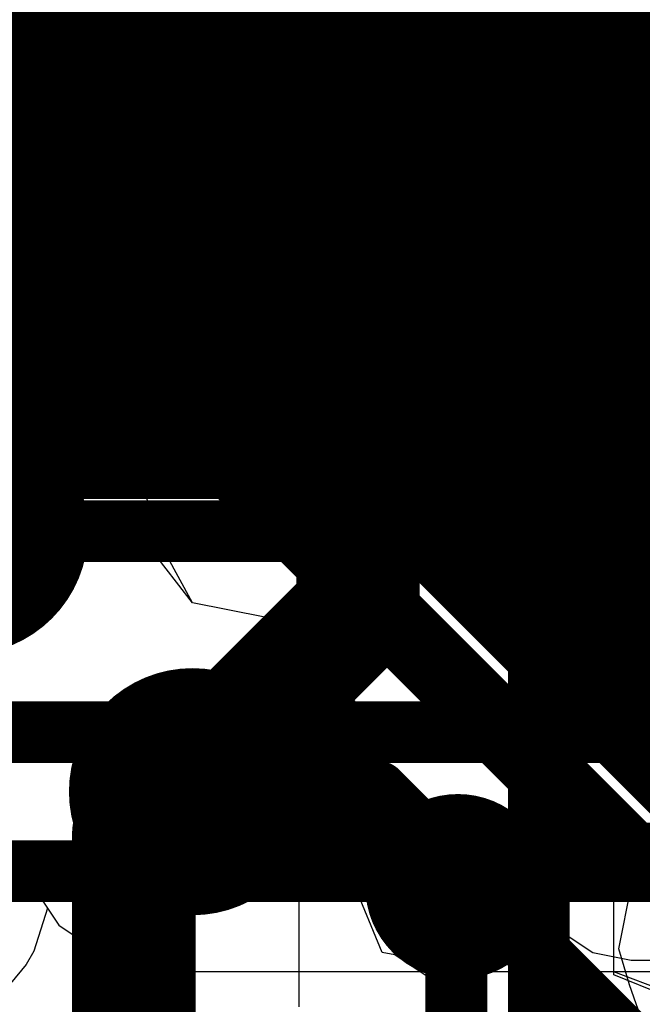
# Model space of a CAD drawing. Header units: millimetres. Extents: x -2 to 68, y -2 to 27.4.
# Tile 95 of 256: x 19 to 20, y 9.6 to 11.2. Entities that reach past the tile are written whole.
import ezdxf

# ---------------------------------------------------------------- set-up
doc = ezdxf.new("R2010")
doc.units = ezdxf.units.MM
for name, color, linetype in [('BottomLayer', 5, 'Continuous'), ('DrillGuide', 244, 'Continuous'), ('Mechanical13', 56, 'Continuous'), ('Mechanical15', 56, 'Continuous'), ('MidLayer1', 16, 'Continuous'), ('MidLayer2', 76, 'Continuous'), ('MidLayer3', 90, 'Continuous'), ('MidLayer4', 156, 'Continuous'), ('MidLayer5', 130, 'Continuous'), ('MidLayer6', 216, 'Continuous'), ('MidLayer7', 6, 'Continuous'), ('MidLayer8', 54, 'Continuous'), ('MultiLayer', 9, 'Continuous'), ('TopLayer', 1, 'Continuous'), ('TopPaste', 8, 'Continuous'), ('TopSolder', 216, 'Continuous'), ('ViaHoleLayer', 16, 'Continuous')]:
    doc.layers.add(name, color=color, linetype=linetype)

# ---------------------------------------------------------------- blocks, each defined once
blk = doc.blocks.new('C_K_PTS820_NO_HOLES_1_284')
at = {"layer": 'Mechanical13', "const_width": 0.11999976}
for points in [[(-2.05000098, 1.54999944), (-2.05000098, -1.54999944)], [(-2.05000098, -1.54999944), (2.05000098, -1.54999944)]]:
    blk.add_lwpolyline(points, dxfattribs=at)
at = {"layer": 'Mechanical13', "const_width": 0.05999988}
blk.add_lwpolyline([(-2.08000092, -1.54999944, 1), (-2.02000104, -1.54999944, 1)], format="xyb", close=True, dxfattribs=at)
blk.add_lwpolyline([(-2.08000092, -1.54999944, 1), (-2.02000104, -1.54999944, 1)], format="xyb", close=True, dxfattribs=at)
at = {"layer": 'Mechanical15', "const_width": 0.0499999}
for points in [[(-2.15000078, -0.6600012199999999), (-2.15000078, -1.64999924)], [(-2.15000078, -1.64999924), (-2.08900014, -1.64999924)], [(-2.08900014, -1.64999924), (-2.08900014, -2.1049996)]]:
    blk.add_lwpolyline(points, dxfattribs=at)
at = {"layer": 'Mechanical15', "const_width": 0.02499868}
for points in [[(-2.16250012, -1.64999924, 1), (-2.13750144, -1.64999924, 1)], [(-2.16250012, -1.64999924, 1), (-2.13750144, -1.64999924, 1)], [(-2.10149948, -1.64999924, 1), (-2.0765008, -1.64999924, 1)], [(-2.10149948, -1.64999924, 1), (-2.0765008, -1.64999924, 1)]]:
    blk.add_lwpolyline(points, format="xyb", close=True, dxfattribs=at)
at = {"layer": 'TopLayer', "const_width": 0.25070054}
for points in [[(-1.8636488, -1.16569998, 1), (-1.6129508, -1.16569998, 1)], [(-1.25504956, -1.16569998, 1), (-1.00435156, -1.16569998, 1)], [(-1.8636488, -1.75429926, 1), (-1.6129508, -1.75429926, 1)], [(-1.25504956, -1.75429926, 1), (-1.00435156, -1.75429926, 1)]]:
    blk.add_lwpolyline(points, format="xyb", close=True, dxfattribs=at)
at = {"layer": 'TopLayer'}
for points in [[(-1.7382998, -0.91499944), (-1.7382998, -2.0049998), (-1.12970056, -0.91499944), (-1.12970056, -2.0049998)], [(-1.98900034, -1.16569998), (-1.98900034, -1.75429926), (-0.87900002, -1.16569998), (-0.87900002, -1.75429926)]]:
    blk.add_solid(points, dxfattribs=at)
at = {"layer": 'TopPaste', "const_width": 0.25070054}
for points in [[(-1.8636488, -1.16569998, 1), (-1.6129508, -1.16569998, 1)], [(-1.25504956, -1.16569998, 1), (-1.00435156, -1.16569998, 1)], [(-1.8636488, -1.75429926, 1), (-1.6129508, -1.75429926, 1)], [(-1.25504956, -1.75429926, 1), (-1.00435156, -1.75429926, 1)]]:
    blk.add_lwpolyline(points, format="xyb", close=True, dxfattribs=at)
at = {"layer": 'TopPaste'}
for points in [[(-1.7382998, -0.91499944), (-1.7382998, -2.0049998), (-1.12970056, -0.91499944), (-1.12970056, -2.0049998)], [(-1.98900034, -1.16569998), (-1.98900034, -1.75429926), (-0.87900002, -1.16569998), (-0.87900002, -1.75429926)]]:
    blk.add_solid(points, dxfattribs=at)
at = {"layer": 'TopSolder', "const_width": 0.35230054}
for points in [[(-1.9144488, -1.16569998, 1), (-1.5621508, -1.16569998, 1)], [(-1.30584956, -1.16569998, 1), (-0.95355156, -1.16569998, 1)], [(-1.9144488, -1.75429926, 1), (-1.5621508, -1.75429926, 1)], [(-1.30584956, -1.75429926, 1), (-0.95355156, -1.75429926, 1)]]:
    blk.add_lwpolyline(points, format="xyb", close=True, dxfattribs=at)
at = {"layer": 'TopSolder'}
for points in [[(-1.7382998, -0.81339944), (-1.7382998, -2.1065998), (-1.12970056, -0.81339944), (-1.12970056, -2.1065998)], [(-2.09060034, -1.16569998), (-2.09060034, -1.75429926), (-0.77740002, -1.16569998), (-0.77740002, -1.75429926)]]:
    blk.add_solid(points, dxfattribs=at)

msp = doc.modelspace()

# ---------------------------------------------------------------- linework, layer by layer
at = {"layer": 'BottomLayer'}
for p, q in [((19.26459444, 9.589381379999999), (19.29045672, 9.62514458)), ((19.29045672, 9.62514458), (20.3690728, 9.62514458)), ((19.23419826, 9.49814458), (19.26459444, 9.589381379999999))]:
    msp.add_line(p, q, dxfattribs=at)
for points, const_width in [([(19.14724644, 11.69999946), (19.82870812, 11.01853778)], 0.0999998), ([(19.23504916, 11.30000026), (19.71651124, 10.81853818)], 0.0999998), ([(19.82870812, 11.01853778), (21.1409026, 11.01853778)], 0.0999998), ([(18.43551812, 10.8994829), (19.1664971, 10.8994829)], 0.17999964), ([(19.1664971, 10.8994829), (19.16701526, 10.89896474)], 0.17999964), ([(19.71651124, 10.81853818), (21.2237447, 10.81853818)], 0.0999998), ([(18.43499996, 10.49999932), (20.46188186, 10.49999932)], 0.0999998), ([(18.82769412, 10.01249712), (20.52613116, 10.01249712)], 0.0999998), ([(18.82769412, 9.787503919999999), (20.43999976, 9.787503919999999)], 0.0999998)]:
    msp.add_lwpolyline(points, dxfattribs=dict(at, const_width=const_width))
for points, const_width in [([(19.80370944, 11.01853778, 1), (19.8537068, 11.01853778, 1)], 0.0499999), ([(19.80370944, 11.01853778, 1), (19.8537068, 11.01853778, 1)], 0.0499999), ([(19.09201668, 10.89896474, 1), (19.24201384, 10.89896474, 1)], 0.1499997), ([(19.12149846, 10.8994829, 1), (19.21149574, 10.8994829, 1)], 0.08999982), ([(19.12149846, 10.8994829, 1), (19.21149574, 10.8994829, 1)], 0.08999982), ([(19.12201662, 10.89896474, 1), (19.2120139, 10.89896474, 1)], 0.08999982), ([(19.69151256, 10.81853818, 1), (19.74150992, 10.81853818, 1)], 0.0499999), ([(19.69151256, 10.81853818, 1), (19.74150992, 10.81853818, 1)], 0.0499999)]:
    msp.add_lwpolyline(points, format="xyb", close=True, dxfattribs=dict(at, const_width=const_width))
at = {"layer": 'DrillGuide'}
for points, const_width in [([(19.14201658, 10.89896474, 1), (19.19201394, 10.89896474, 1)], 0.0499999), ([(18.8730001, 10.33800066, 1), (18.9729999, 10.33800066, 1)], 0.0999998), ([(19.24183096, 9.916172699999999, 1), (19.34183076, 9.916172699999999, 1)], 0.0999998), ([(19.69670432, 9.76237316, 1), (19.74670168, 9.76237316, 1)], 0.0499999)]:
    msp.add_lwpolyline(points, format="xyb", close=True, dxfattribs=dict(at, const_width=const_width))
at = {"layer": 'MidLayer1'}
for p, q in [((19.04005336, 10.62059344), (18.923, 10.64387762)), ((19.13928862, 10.55428928), (19.04005336, 10.62059344)), ((19.20559278, 10.45505402), (19.13928862, 10.55428928)), ((19.22868138, 10.33897856), (19.20559278, 10.45505402)), ((19.22890744, 10.33794478), (19.22868138, 10.33897856)), ((19.2918334, 10.22204966), (19.22890744, 10.33794478)), ((19.40888422, 10.19876548), (19.2918334, 10.22204966)), ((19.46312084, 10.1625273), (19.40888422, 10.19876548)), ((19.56134518, 10.1625273), (19.46312084, 10.1625273)), ((19.66864494, 10.14118368), (19.56134518, 10.1625273)), ((19.75960742, 10.08040402), (19.66864494, 10.14118368)), ((19.8160132, 10.02399824), (19.75960742, 10.08040402)), ((19.82900276, 10.02141506), (19.8160132, 10.02399824)), ((19.91996524, 9.9606354), (19.82900276, 10.02141506)), ((19.9807449, 9.86967292), (19.91996524, 9.9606354)), ((20.00208852, 9.76237316), (19.9807449, 9.86967292)), ((19.00923808, 9.79911934), (19.07554224, 9.699884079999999)), ((19.98210634, 9.66192124), (20.00208852, 9.76237316)), ((19.07554224, 9.699884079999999), (19.17477496, 9.63357992)), ((19.99924372, 9.603239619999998), (19.98210634, 9.66192124)), ((19.17477496, 9.63357992), (19.22215866, 9.53789812)), ((20.021169, 9.54179956), (19.99924372, 9.603239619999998))]:
    msp.add_line(p, q, dxfattribs=at)
for points, const_width in [([(18.8230002, 10.33800066, 1), (19.0229998, 10.33800066, 1)], 0.1999996), ([(19.19183106, 9.916172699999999, 1), (19.39183066, 9.916172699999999, 1)], 0.1999996), ([(19.2543303, 9.916172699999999, 1), (19.32933142, 9.916172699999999, 1)], 0.07499858), ([(19.28836122, 9.88214178, 1), (19.36336234, 9.88214178, 1)], 0.07499858), ([(19.28836122, 9.88214178, 1), (19.36336234, 9.88214178, 1)], 0.07499858), ([(19.52384462, 9.88214178, 1), (19.59884574, 9.88214178, 1)], 0.07499858), ([(19.52384462, 9.88214178, 1), (19.59884574, 9.88214178, 1)], 0.07499858), ([(19.64670442, 9.76237316, 1), (19.79670158, 9.76237316, 1)], 0.1499997), ([(19.64361324, 9.76237316, 1), (19.71861436, 9.76237316, 1)], 0.07499858), ([(19.64361324, 9.76237316, 1), (19.71861436, 9.76237316, 1)], 0.07499858), ([(19.68420244, 9.76237316, 1), (19.75920356, 9.76237316, 1)], 0.07499858)]:
    msp.add_lwpolyline(points, format="xyb", close=True, dxfattribs=dict(at, const_width=const_width))
at = {"layer": 'MidLayer1', "const_width": 0.1499997}
for points in [[(19.29183086, 9.916172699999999), (19.32586178, 9.88214178)], [(19.32586178, 9.88214178), (19.56134518, 9.88214178)], [(19.56134518, 9.88214178), (19.6811138, 9.76237316)], [(19.6811138, 9.76237316), (19.721703, 9.76237316)]]:
    msp.add_lwpolyline(points, dxfattribs=at)
at = {"layer": 'MidLayer2'}
for p, q in [((19.00923808, 9.79911934), (19.07554224, 9.699884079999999)), ((19.63402728, 9.76428832), (19.78787762, 9.79004646)), ((19.78787762, 9.79004646), (19.88698334, 9.69094074)), ((19.60245254, 9.69952594), (19.63402728, 9.76428832)), ((19.07554224, 9.699884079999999), (19.17477496, 9.63357992)), ((19.61963056, 9.65192634), (19.60245254, 9.69952594)), ((19.88698334, 9.69094074), (19.93990678, 9.65557886)), ((19.71886328, 9.58562218), (19.61963056, 9.65192634)), ((19.93990678, 9.65557886), (20.00233236, 9.643160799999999)), ((19.17477496, 9.63357992), (19.2251203, 9.4940755)), ((20.00233236, 9.643160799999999), (20.2273027, 9.643160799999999)), ((19.78516744, 9.48638692), (19.71886328, 9.58562218))]:
    msp.add_line(p, q, dxfattribs=at)
for points, const_width in [([(18.94214398, 12.1000012), (20.4908658, 10.55127938)], 0.0999998), ([(18.49299578, 11.6550059), (20.10173272, 10.04626896)], 0.1199896), ([(18.39359542, 11.4150267), (20.00233236, 9.806289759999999)], 0.1199896), ([(20.00233236, 9.806289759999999), (22.48224866, 9.806289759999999)], 0.1199896)]:
    msp.add_lwpolyline(points, dxfattribs=dict(at, const_width=const_width))
for points, const_width in [([(18.8230002, 10.33800066, 1), (19.0229998, 10.33800066, 1)], 0.1999996), ([(19.19183106, 9.916172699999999, 1), (19.39183066, 9.916172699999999, 1)], 0.1999996), ([(19.97233496, 9.806289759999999, 1), (20.03232976, 9.806289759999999, 1)], 0.05999479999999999), ([(19.97233496, 9.806289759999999, 1), (20.03232976, 9.806289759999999, 1)], 0.05999479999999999)]:
    msp.add_lwpolyline(points, format="xyb", close=True, dxfattribs=dict(at, const_width=const_width))
at = {"layer": 'MidLayer3'}
for p, q in [((19.00923808, 9.79911934), (19.07554224, 9.699884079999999)), ((19.07554224, 9.699884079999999), (19.17477496, 9.63357992)), ((19.17477496, 9.63357992), (19.2251203, 9.4940755))]:
    msp.add_line(p, q, dxfattribs=at)
for points, const_width in [([(19.63276236, 11.3974753), (20.52894802, 10.50128964)], 0.1999996), ([(18.47499734, 10.97499964), (19.51646084, 10.97499964)], 0.2499995), ([(19.51646084, 10.97499964), (20.31245874, 10.17900174)], 0.2499995), ([(18.6000009, 10.69999892), (19.30000204, 10.69999892)], 0.0999998), ([(19.30000204, 10.69999892), (20.09599994, 9.90400102)], 0.0999998)]:
    msp.add_lwpolyline(points, dxfattribs=dict(at, const_width=const_width))
for points, const_width in [([(19.4539616, 10.97499964, 1), (19.57896008, 10.97499964, 1)], 0.12499848), ([(19.4539616, 10.97499964, 1), (19.57896008, 10.97499964, 1)], 0.12499848), ([(19.27500336, 10.69999892, 1), (19.32500072, 10.69999892, 1)], 0.0499999), ([(19.27500336, 10.69999892, 1), (19.32500072, 10.69999892, 1)], 0.0499999), ([(18.8230002, 10.33800066, 1), (19.0229998, 10.33800066, 1)], 0.1999996), ([(19.19183106, 9.916172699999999, 1), (19.39183066, 9.916172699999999, 1)], 0.1999996)]:
    msp.add_lwpolyline(points, format="xyb", close=True, dxfattribs=dict(at, const_width=const_width))
at = {"layer": 'MidLayer4'}
for p, q in [((19.16701526, 11.15386136), (19.06947164, 11.1344583)), ((19.26455888, 11.1344583), (19.16701526, 11.15386136)), ((19.06947164, 11.1344583), (18.98677686, 11.07920314)), ((19.34725366, 11.07920314), (19.26455888, 11.1344583)), ((19.40250882, 10.99650836), (19.34725366, 11.07920314)), ((19.42191188, 10.89896474), (19.40250882, 10.99650836)), ((19.40250882, 10.80142112), (19.42191188, 10.89896474)), ((19.34725366, 10.71872634), (19.40250882, 10.80142112)), ((19.26455888, 10.66347118), (19.34725366, 10.71872634)), ((19.19712696, 10.63089314), (19.21415004, 10.65344326)), ((19.21415004, 10.65344326), (19.26455888, 10.66347118)), ((19.16073638, 10.53343588), (19.19712696, 10.63089314)), ((19.1601471, 10.52307014), (19.16073638, 10.53343588)), ((19.20559278, 10.45505402), (19.1601471, 10.52307014)), ((19.22868138, 10.33897856), (19.20559278, 10.45505402)), ((19.22890744, 10.33794478), (19.22868138, 10.33897856)), ((19.2918334, 10.22204966), (19.22890744, 10.33794478)), ((19.40888422, 10.19876548), (19.2918334, 10.22204966)), ((19.50811948, 10.13246132), (19.40888422, 10.19876548)), ((19.57442364, 10.03322606), (19.50811948, 10.13246132)), ((19.59770782, 9.916172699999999), (19.57442364, 10.03322606)), ((19.57442364, 9.79911934), (19.59770782, 9.916172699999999)), ((19.00923808, 9.79911934), (19.05691896, 9.72775804)), ((19.56928522, 9.791430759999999), (19.57442364, 9.79911934)), ((19.61963056, 9.65192634), (19.56928522, 9.791430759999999)), ((19.05691896, 9.72775804), (19.03514354, 9.65802742)), ((19.03514354, 9.65802742), (19.0226696, 9.63636376)), ((19.71886328, 9.58562218), (19.61963056, 9.65192634)), ((19.0226696, 9.63636376), (18.99726452, 9.605840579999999)), ((19.78516744, 9.48638692), (19.71886328, 9.58562218))]:
    msp.add_line(p, q, dxfattribs=at)
for points, const_width in [([(19.09201668, 10.89896474, 1), (19.24201384, 10.89896474, 1)], 0.1499997), ([(18.8230002, 10.33800066, 1), (19.0229998, 10.33800066, 1)], 0.1999996), ([(19.19183106, 9.916172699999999, 1), (19.39183066, 9.916172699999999, 1)], 0.1999996)]:
    msp.add_lwpolyline(points, format="xyb", close=True, dxfattribs=dict(at, const_width=const_width))
at = {"layer": 'MidLayer5'}
for p, q in [((19.00923808, 9.79911934), (19.07554224, 9.699884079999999)), ((19.07554224, 9.699884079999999), (19.17477496, 9.63357992)), ((19.17477496, 9.63357992), (19.2251203, 9.4940755))]:
    msp.add_line(p, q, dxfattribs=at)
at = {"layer": 'MidLayer5', "const_width": 0.0999998}
for points in [[(19.85257396, 9.09820888), (19.85257396, 20.36344162)], [(19.54690782, 10.25242806), (19.54690782, 19.10424678)], [(19.34690822, 10.76190888), (19.34690822, 18.76844862)], [(18.923, 10.33800066), (19.34690822, 10.76190888)], [(19.29183086, 9.9973511), (19.54690782, 10.25242806)], [(19.29183086, 9.916172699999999), (19.29183086, 9.9973511)]]:
    msp.add_lwpolyline(points, dxfattribs=at)
at = {"layer": 'MidLayer5'}
for points, const_width in [([(19.32190954, 10.76190888, 1), (19.3719069, 10.76190888, 1)], 0.0499999), ([(19.32190954, 10.76190888, 1), (19.3719069, 10.76190888, 1)], 0.0499999), ([(18.8230002, 10.33800066, 1), (19.0229998, 10.33800066, 1)], 0.1999996), ([(19.52190914, 10.25242806, 1), (19.5719065, 10.25242806, 1)], 0.0499999), ([(19.52190914, 10.25242806, 1), (19.5719065, 10.25242806, 1)], 0.0499999), ([(19.19183106, 9.916172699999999, 1), (19.39183066, 9.916172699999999, 1)], 0.1999996), ([(19.26683218, 9.9973511, 1), (19.31682954, 9.9973511, 1)], 0.0499999), ([(19.26683218, 9.9973511, 1), (19.31682954, 9.9973511, 1)], 0.0499999), ([(19.26683218, 9.916172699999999, 1), (19.31682954, 9.916172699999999, 1)], 0.0499999)]:
    msp.add_lwpolyline(points, format="xyb", close=True, dxfattribs=dict(at, const_width=const_width))
at = {"layer": 'MidLayer6', "const_width": 0.0999998}
for points in [[(18.34834786, 12.6162689), (20.41333738, 10.55127938)], [(18.26550576, 12.4162693), (20.485481, 10.19629406)], [(18.9876938, 11.27946436), (20.2708637, 9.99629446)], [(18.923, 10.33800066), (19.6463158, 10.33800066)], [(19.6463158, 10.33800066), (20.1880216, 9.79629486)], [(19.29183086, 9.916172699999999), (19.5916931, 9.916172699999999)], [(19.5916931, 9.916172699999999), (20.14205014, 9.365815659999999)]]:
    msp.add_lwpolyline(points, dxfattribs=at)
at = {"layer": 'MidLayer6'}
for points, const_width in [([(18.8230002, 10.33800066, 1), (19.0229998, 10.33800066, 1)], 0.1999996), ([(19.62131712, 10.33800066, 1), (19.67131448, 10.33800066, 1)], 0.0499999), ([(19.62131712, 10.33800066, 1), (19.67131448, 10.33800066, 1)], 0.0499999), ([(19.19183106, 9.916172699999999, 1), (19.39183066, 9.916172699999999, 1)], 0.1999996), ([(19.26683218, 9.916172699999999, 1), (19.31682954, 9.916172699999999, 1)], 0.0499999), ([(19.56669442, 9.916172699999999, 1), (19.61669178, 9.916172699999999, 1)], 0.0499999), ([(19.56669442, 9.916172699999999, 1), (19.61669178, 9.916172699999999, 1)], 0.0499999)]:
    msp.add_lwpolyline(points, format="xyb", close=True, dxfattribs=dict(at, const_width=const_width))
at = {"layer": 'MidLayer7'}
for p, q in [((19.04005336, 10.62059344), (18.923, 10.64387762)), ((19.13928862, 10.55428928), (19.04005336, 10.62059344)), ((19.20559278, 10.45505402), (19.13928862, 10.55428928)), ((19.22868138, 10.33897856), (19.20559278, 10.45505402)), ((19.22890744, 10.33794478), (19.22868138, 10.33897856)), ((19.2918334, 10.22204966), (19.22890744, 10.33794478)), ((19.40888422, 10.19876548), (19.2918334, 10.22204966)), ((19.50811948, 10.13246132), (19.40888422, 10.19876548)), ((19.57442364, 10.03322606), (19.50811948, 10.13246132)), ((19.59770782, 9.916172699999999), (19.57442364, 10.03322606)), ((19.57442364, 9.79911934), (19.59770782, 9.916172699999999)), ((19.00923808, 9.79911934), (19.07554224, 9.699884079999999)), ((19.56928522, 9.791430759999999), (19.57442364, 9.79911934)), ((19.61963056, 9.65192634), (19.56928522, 9.791430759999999)), ((19.07554224, 9.699884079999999), (19.17477496, 9.63357992)), ((19.71886328, 9.58562218), (19.61963056, 9.65192634)), ((19.17477496, 9.63357992), (19.2251203, 9.4940755)), ((19.78516744, 9.48638692), (19.71886328, 9.58562218))]:
    msp.add_line(p, q, dxfattribs=at)
at = {"layer": 'MidLayer7', "const_width": 0.1999996}
for points in [[(18.8230002, 10.33800066, 1), (19.0229998, 10.33800066, 1)], [(19.19183106, 9.916172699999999, 1), (19.39183066, 9.916172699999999, 1)]]:
    msp.add_lwpolyline(points, format="xyb", close=True, dxfattribs=at)
at = {"layer": 'MidLayer8'}
for p, q in [((19.04005336, 10.62059344), (18.923, 10.64387762)), ((19.13928862, 10.55428928), (19.04005336, 10.62059344)), ((19.20559278, 10.45505402), (19.13928862, 10.55428928)), ((19.22887696, 10.33800066), (19.20559278, 10.45505402)), ((19.22338548, 10.31039594), (19.22887696, 10.33800066)), ((19.2918334, 10.22204966), (19.22338548, 10.31039594)), ((19.40888422, 10.19876548), (19.2918334, 10.22204966)), ((19.50811948, 10.13246132), (19.40888422, 10.19876548)), ((19.57442364, 10.03322606), (19.50811948, 10.13246132)), ((19.59770782, 9.916172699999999), (19.57442364, 10.03322606)), ((19.57442364, 9.79911934), (19.59770782, 9.916172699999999)), ((19.00923808, 9.79911934), (19.07554224, 9.699884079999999)), ((19.55304954, 9.76713058), (19.57442364, 9.79911934)), ((19.59907688, 9.656013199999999), (19.55304954, 9.76713058)), ((19.07554224, 9.699884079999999), (19.1747775, 9.63357992)), ((19.61962802, 9.65192634), (19.59907688, 9.656013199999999)), ((19.71886328, 9.58562218), (19.61962802, 9.65192634)), ((19.1747775, 9.63357992), (19.19532864, 9.62949306)), ((19.19532864, 9.62949306), (19.24135598, 9.51837568)), ((19.78516744, 9.48638692), (19.71886328, 9.58562218))]:
    msp.add_line(p, q, dxfattribs=at)
at = {"layer": 'MidLayer8', "const_width": 0.1999996}
for points in [[(18.8230002, 10.33800066, 1), (19.0229998, 10.33800066, 1)], [(19.19183106, 9.916172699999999, 1), (19.39183066, 9.916172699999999, 1)]]:
    msp.add_lwpolyline(points, format="xyb", close=True, dxfattribs=at)
at = {"layer": 'MultiLayer'}
for points, const_width in [([(19.09201668, 10.89896474, 1), (19.24201384, 10.89896474, 1)], 0.1499997), ([(18.8230002, 10.33800066, 1), (19.0229998, 10.33800066, 1)], 0.1999996), ([(19.19183106, 9.916172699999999, 1), (19.39183066, 9.916172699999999, 1)], 0.1999996), ([(19.64670442, 9.76237316, 1), (19.79670158, 9.76237316, 1)], 0.1499997)]:
    msp.add_lwpolyline(points, format="xyb", close=True, dxfattribs=dict(at, const_width=const_width))
at = {"layer": 'TopLayer'}
for p, q in [((19.65998862, 11.77885122), (19.65998862, 11.06600022)), ((19.45998902, 10.35314922), (19.45998902, 11.06600022)), ((19.45998902, 11.06600022), (19.65998862, 11.06600022)), ((19.65998862, 11.06600022), (19.65998862, 10.35314922)), ((19.65998862, 11.06600022), (19.65998862, 10.35314922)), ((19.45998902, 10.96600042), (18.80561644, 10.96600042)), ((19.45998902, 10.35314922), (19.45998902, 10.96600042)), ((18.97679974, 10.47281116), (19.10934456, 10.38424898)), ((18.97679974, 10.47281116), (19.10934456, 10.38424898)), ((20.01063308, 10.38424898), (20.05798122, 10.41588468)), ((20.01063308, 10.38424898), (20.05798122, 10.41588468)), ((19.10934456, 10.38424898), (19.26568918, 10.35314922)), ((19.10934456, 10.38424898), (19.26568918, 10.35314922)), ((19.85428846, 10.35314922), (20.01063308, 10.38424898)), ((19.85428846, 10.35314922), (20.01063308, 10.38424898)), ((19.26568918, 10.35314922), (19.45998902, 10.35314922)), ((19.26568918, 10.35314922), (19.45998902, 10.35314922)), ((19.65998862, 10.35314922), (19.85428846, 10.35314922)), ((19.65998862, 10.35314922), (19.85428846, 10.35314922)), ((19.721703, 10.01726978), (19.62415938, 9.99786672)), ((19.721703, 10.01726978), (19.62415938, 9.99786672)), ((19.81924916, 9.99786672), (19.721703, 10.01726978)), ((19.81924916, 9.99786672), (19.721703, 10.01726978)), ((19.62415938, 9.99786672), (19.5414646, 9.9426141)), ((19.62415938, 9.99786672), (19.5414646, 9.9426141)), ((19.90194394, 9.9426141), (19.81924916, 9.99786672)), ((19.90194394, 9.9426141), (19.81924916, 9.99786672)), ((19.5388611, 9.940008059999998), (19.48360594, 9.85731582)), ((19.5388611, 9.940008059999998), (19.48360594, 9.85731582)), ((19.5414646, 9.9426141), (19.5388611, 9.940008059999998)), ((19.5414646, 9.9426141), (19.5388611, 9.940008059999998)), ((19.95719656, 9.85991932), (19.90194394, 9.9426141)), ((19.95719656, 9.85991932), (19.90194394, 9.9426141)), ((19.48360594, 9.85731582), (19.46420288, 9.75976966)), ((19.48360594, 9.85731582), (19.46420288, 9.75976966)), ((19.97659962, 9.76237316), (19.95719656, 9.85991932)), ((19.97659962, 9.76237316), (19.95719656, 9.85991932)), ((19.46420288, 9.75976966), (19.46420288, 9.567953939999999)), ((19.46420288, 9.75976966), (19.46420288, 9.567953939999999)), ((19.97399612, 9.74928454), (19.97659962, 9.76237316)), ((19.97399612, 9.74928454), (19.97659962, 9.76237316)), ((19.97399612, 9.619521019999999), (19.97399612, 9.74928454)), ((19.97399612, 9.6247204), (19.97399612, 9.74928454)), ((20.10099612, 9.57645278), (19.97399612, 9.6247204)), ((20.10099612, 9.56780916), (19.97399612, 9.619521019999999))]:
    msp.add_line(p, q, dxfattribs=at)
for points, const_width in [([(19.55998882, 10.21100066), (19.55998882, 11.06600022)], 0.1999996), ([(19.19685518, 9.847867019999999), (19.55998882, 10.21100066)], 0.1999996), ([(19.19685518, 9.12541482), (19.19685518, 9.847867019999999)], 0.1999996), ([(19.7190995, 9.75976966), (19.721703, 9.76237316)], 0.0999998), ([(19.7190995, 9.462373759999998), (19.7190995, 9.75976966)], 0.0999998)]:
    msp.add_lwpolyline(points, dxfattribs=dict(at, const_width=const_width))
for points, const_width in [([(19.50998892, 11.06600022, 1), (19.60998872, 11.06600022, 1)], 0.0999998), ([(19.50998892, 10.21100066, 1), (19.60998872, 10.21100066, 1)], 0.0999998), ([(19.50998892, 10.21100066, 1), (19.60998872, 10.21100066, 1)], 0.0999998), ([(19.14685528, 9.847867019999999, 1), (19.24685508, 9.847867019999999, 1)], 0.0999998), ([(19.14685528, 9.847867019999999, 1), (19.24685508, 9.847867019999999, 1)], 0.0999998), ([(19.64670442, 9.76237316, 1), (19.79670158, 9.76237316, 1)], 0.1499997), ([(19.69410082, 9.75976966, 1), (19.74409818, 9.75976966, 1)], 0.0499999), ([(19.69410082, 9.75976966, 1), (19.74409818, 9.75976966, 1)], 0.0499999), ([(19.69670432, 9.76237316, 1), (19.74670168, 9.76237316, 1)], 0.0499999)]:
    msp.add_lwpolyline(points, format="xyb", close=True, dxfattribs=dict(at, const_width=const_width))
at = {"layer": 'ViaHoleLayer'}
for points, const_width in [([(19.14201658, 10.89896474, 1), (19.19201394, 10.89896474, 1)], 0.0499999), ([(18.8730001, 10.33800066, 1), (18.9729999, 10.33800066, 1)], 0.0999998), ([(19.24183096, 9.916172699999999, 1), (19.34183076, 9.916172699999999, 1)], 0.0999998), ([(19.69670432, 9.76237316, 1), (19.74670168, 9.76237316, 1)], 0.0499999)]:
    msp.add_lwpolyline(points, format="xyb", close=True, dxfattribs=dict(at, const_width=const_width))

# ---------------------------------------------------------------- block references
at = {"rotation": 90}
msp.add_blockref('C_K_PTS820_NO_HOLES_1_284', (18.0999892, 12.5000004), dxfattribs=at)

doc.saveas('drawing.dxf')
